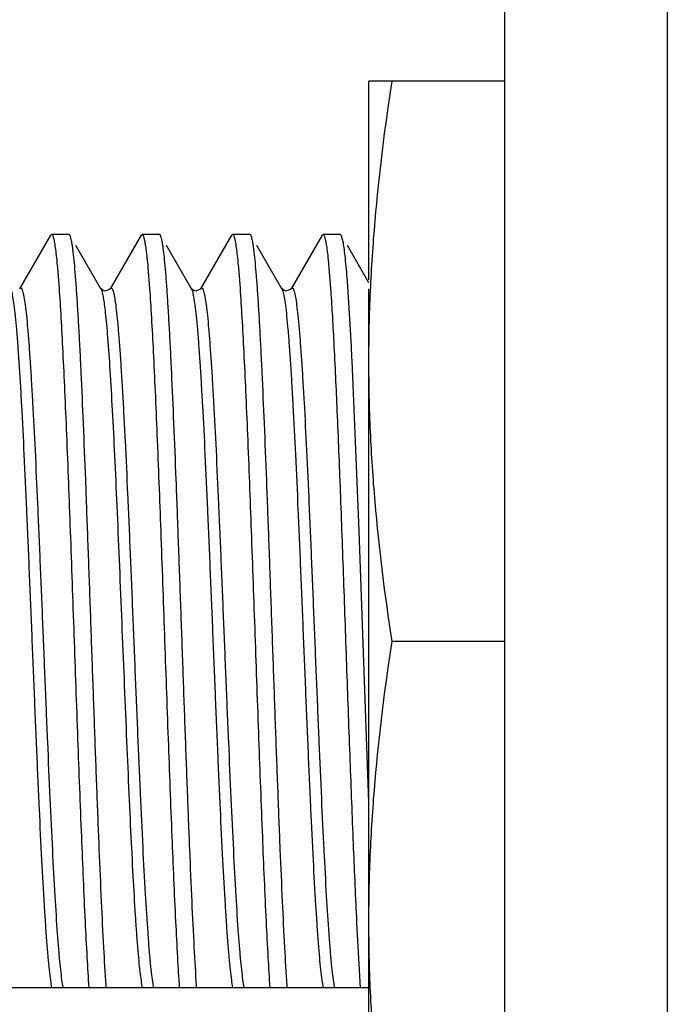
# Model space of a CAD drawing. Header units: inches. Extents: x 0.2 to 16.8, y 0.2 to 10.8.
# Tile 23 of 37: x 6.749 to 6.947, y 6.912 to 7.215. Entities that reach past the tile are written whole.
import ezdxf

# ---------------------------------------------------------------- set-up
doc = ezdxf.new("R2010")
doc.units = ezdxf.units.IN
doc.header["$LTSCALE"] = 0.935
doc.header["$MEASUREMENT"] = 0
doc.layers.get('0').update_dxf_attribs({"linetype": 'CONTINUOUS'})

msp = doc.modelspace()

# ---------------------------------------------------------------- linework, layer by layer
at = {"color": 7, "linetype": 'CONTINUOUS'}
for p, q in [((6.8974958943, 7.6518628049), (6.8974958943, 3.9778628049)), ((6.8559284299, 7.1348530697), (6.8559284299, 7.1958628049)), ((6.8974958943, 7.1958628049), (6.8559284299, 7.1958628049)), ((6.7582575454, 7.1486290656), (6.7487394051, 7.1321786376)), ((6.7582575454, 7.1486290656), (6.7585278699, 7.1488628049)), ((6.7638789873, 7.1488628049), (6.7585278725, 7.1488628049)), ((6.764149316, 7.1486290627), (6.7638789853, 7.1488628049)), ((6.7860275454, 7.1486290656), (6.7765094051, 7.1321786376)), ((6.7860275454, 7.1486290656), (6.7862978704, 7.1488628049)), ((6.7916489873, 7.1488628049), (6.7862978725, 7.1488628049)), ((6.791919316, 7.1486290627), (6.7916489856, 7.1488628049)), ((6.8137975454, 7.1486290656), (6.8042794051, 7.1321786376)), ((6.8137975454, 7.1486290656), (6.8140678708, 7.1488628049)), ((6.8194189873, 7.1488628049), (6.8140678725, 7.1488628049)), ((6.819689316, 7.1486290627), (6.8194189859, 7.1488628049)), ((6.8415675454, 7.1486290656), (6.8320494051, 7.1321786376)), ((6.8415675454, 7.1486290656), (6.8418378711, 7.1488628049)), ((6.8471889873, 7.1488628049), (6.8418378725, 7.1488628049)), ((6.847459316, 7.1486290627), (6.8471889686, 7.1488628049)), ((6.848085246, 7.1463014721), (6.8474593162, 7.1486270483)), ((6.7736674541, 7.1321786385), (6.7659988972, 7.1454316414)), ((6.8014374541, 7.1321786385), (6.7937688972, 7.1454316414)), ((6.8292074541, 7.1321786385), (6.8215388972, 7.1454316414)), ((6.8559246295, 7.1339977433), (6.8493088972, 7.1454316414)), ((6.7603337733, 7.1385725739), (6.7608308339, 7.1322726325)), ((6.7881037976, 7.1385723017), (6.7886008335, 7.1322726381)), ((6.8158738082, 7.1385721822), (6.8163708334, 7.1322726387)), ((6.8436438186, 7.1385720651), (6.8441408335, 7.1322726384)), ((6.7737182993, 7.1321030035), (6.7736488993, 7.1322097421)), ((6.7736488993, 7.1322097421), (6.7736674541, 7.1321786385)), ((6.7743405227, 7.1316160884), (6.7737182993, 7.1321030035)), ((6.7765094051, 7.1321786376), (6.7765310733, 7.1322147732)), ((6.8014882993, 7.1321030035), (6.8014188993, 7.1322097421)), ((6.8014188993, 7.1322097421), (6.8014374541, 7.1321786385)), ((6.8021105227, 7.1316160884), (6.8014882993, 7.1321030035)), ((6.8042794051, 7.1321786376), (6.8043010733, 7.1322147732)), ((6.8291888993, 7.1322097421), (6.8292074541, 7.1321786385)), ((6.8292582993, 7.1321030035), (6.8291888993, 7.1322097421)), ((6.8298805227, 7.1316160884), (6.8292582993, 7.1321030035)), ((6.8320494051, 7.1321786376), (6.8320710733, 7.1322147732)), ((6.8505519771, 7.1143894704), (6.8493185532, 7.1346312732)), ((6.8559284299, 6.8518628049), (6.8559284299, 7.1321786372)), ((6.8529148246, 7.0578396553), (6.8507659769, 7.1101110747)), ((6.8530187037, 7.0550033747), (6.8529148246, 7.0578396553)), ((6.8559274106, 6.9744584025), (6.8530187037, 7.0550033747)), ((6.8974958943, 7.0238628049), (6.863058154, 7.0238628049)), ((6.8520717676, 6.9391434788), (6.8521540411, 6.9374478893)), ((6.8521540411, 6.9374478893), (6.8532757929, 6.9175378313)), ((6.8559284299, 6.9175378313), (6.5832534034, 6.9175378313)), ((6.7753169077, 6.9175378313), (6.7752762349, 6.9181472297)), ((6.8030869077, 6.9175378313), (6.8030462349, 6.9181472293)), ((6.8308569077, 6.9175378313), (6.8308162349, 6.918147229))]:
    msp.add_line(p, q, dxfattribs=at)
at = {"color": 9, "linetype": 'CONTINUOUS'}
for p, q in [((6.9474939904, 7.6518628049), (6.9474939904, 3.9778628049)), ((6.7736674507, 7.1321784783), (6.7737882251, 7.1319295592)), ((6.8014374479, 7.1321776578), (6.8017445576, 7.1313870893)), ((6.8292074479, 7.1321776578), (6.8295145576, 7.1313870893)), ((6.7618246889, 6.918690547), (6.7619828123, 6.917790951)), ((6.7895973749, 6.9186741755), (6.7897534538, 6.9177875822)), ((6.8173646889, 6.918690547), (6.8175228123, 6.917790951)), ((6.8451346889, 6.918690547), (6.8452928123, 6.917790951))]:
    msp.add_line(p, q, dxfattribs=at)
at = {"color": 7, "linetype": 'CONTINUOUS'}
for points in [[(6.7765310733, 7.1322147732), (6.7764253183, 7.1320606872), (6.7749911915, 7.1314503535), (6.7743405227, 7.1316160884)], [(6.8043010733, 7.1322147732), (6.8041953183, 7.1320606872), (6.8027611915, 7.1314503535), (6.8021105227, 7.1316160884)], [(6.8320710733, 7.1322147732), (6.8319653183, 7.1320606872), (6.8305311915, 7.1314503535), (6.8298805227, 7.1316160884)]]:
    msp.add_lwpolyline(points, dxfattribs=at)
msp.add_arc((5.0580398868, 7.0225858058), 1.7948614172, 2.7951005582, 2.9318467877, dxfattribs=at)
at = {"color": 9, "linetype": 'CONTINUOUS'}
for centre, radius, start, end in [((6.7877047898, 6.9226813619), 0.026182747, 190.7649223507, 191.3292846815), ((6.8154347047, 6.9226734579), 0.0261418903, 190.7718294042, 191.3295577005), ((6.8432447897, 6.9226813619), 0.0261827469, 190.7649223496, 191.3292846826), ((6.8710147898, 6.9226813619), 0.0261827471, 190.7649223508, 191.3292846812)]:
    msp.add_arc(centre, radius, start, end, dxfattribs=at)
at = {"color": 7, "linetype": 'CONTINUOUS'}
for points, knots in [([(6.8559284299, 7.1098628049), (6.8559284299, 7.1170534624), (6.8562533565, 7.1314404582), (6.858153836, 7.1601744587), (6.8608558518, 7.1816269), (6.863058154, 7.1958628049)], [0, 0, 0, 0, 0.2497618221, 0.4996451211, 1, 1, 1, 1]), ([(6.7585278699, 7.1488609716), (6.7585835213, 7.1488609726), (6.7586739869, 7.1488045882), (6.7587613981, 7.1486922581), (6.7588719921, 7.1485020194), (6.7590004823, 7.1481696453), (6.7590855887, 7.1478751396), (6.7591299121, 7.1477049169)], [0, 0, 0, 0, 0.1236038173, 0.2106389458, 0.3195761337, 0.6093227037, 1, 1, 1, 1]), ([(6.7591299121, 7.1477049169), (6.7592537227, 7.1472294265), (6.7594759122, 7.1460802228), (6.7597670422, 7.1440709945), (6.7600607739, 7.1415060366), (6.760241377, 7.1396108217), (6.7603337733, 7.1385725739)], [0, 0, 0, 0, 0.1599101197, 0.3804113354, 0.6607631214, 1, 1, 1, 1]), ([(6.7752762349, 6.9181472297), (6.775016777, 6.9220635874), (6.7745206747, 6.930676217), (6.7738405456, 6.9446422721), (6.773157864, 6.9605659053), (6.7724729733, 6.9780504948), (6.7717868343, 6.9966670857), (6.771100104, 7.0159560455), (6.7704132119, 7.0354401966), (6.7697265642, 7.0546381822), (6.7690406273, 7.0730761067), (6.7683559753, 7.0902980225), (6.7677695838, 7.1036928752), (6.7672927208, 7.1134844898), (6.7669474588, 7.1200267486), (6.7666025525, 7.1259739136), (6.7662583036, 7.1312895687), (6.7659153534, 7.1359412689), (6.7655737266, 7.1398997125), (6.765276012, 7.1427521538), (6.7650311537, 7.1446683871), (6.7648594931, 7.1458288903), (6.7646886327, 7.1468011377), (6.7645193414, 7.14758437), (6.7643516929, 7.1481766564), (6.7642216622, 7.1485031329), (6.7641493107, 7.1486278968)], [0, 0, 0, 0, 0.0510073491, 0.1121090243, 0.1817128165, 0.2581351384, 0.3395073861, 0.4238124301, 0.5089673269, 0.5928747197, 0.6734630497, 0.7487465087, 0.8168619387, 0.8477042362, 0.8761458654, 0.9020011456, 0.925121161, 0.9453705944, 0.9626159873, 0.9767538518, 0.9826371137, 0.9877203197, 0.9919976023, 0.9954652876, 0.9981257, 1, 1, 1, 1]), ([(6.7862978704, 7.1488609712), (6.7863535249, 7.148860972), (6.7864439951, 7.148804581), (6.7865314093, 7.1486922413), (6.7866420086, 7.1485019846), (6.7867705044, 7.1481695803), (6.7868556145, 7.147875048), (6.78689994, 7.14770481)], [0, 0, 0, 0, 0.1236006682, 0.2106351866, 0.3195723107, 0.6093200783, 1, 1, 1, 1]), ([(6.78689994, 7.14770481), (6.7870237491, 7.1472293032), (6.7872459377, 7.1460800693), (6.7875370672, 7.1440707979), (6.7878307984, 7.1415058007), (6.7880114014, 7.1396105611), (6.7881037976, 7.1385723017)], [0, 0, 0, 0, 0.1599123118, 0.380414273, 0.6607653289, 1, 1, 1, 1]), ([(6.8030462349, 6.9181472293), (6.802786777, 6.9220635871), (6.8022906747, 6.9306762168), (6.8016105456, 6.944642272), (6.800927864, 6.9605659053), (6.8002429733, 6.9780504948), (6.7995568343, 6.9966670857), (6.7988701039, 7.0159560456), (6.7981832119, 7.0354401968), (6.7974965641, 7.0546381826), (6.7968106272, 7.0730761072), (6.7961259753, 7.0902980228), (6.7955395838, 7.1036928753), (6.7950627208, 7.1134844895), (6.7947174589, 7.120026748), (6.7943725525, 7.1259739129), (6.7940283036, 7.1312895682), (6.7936853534, 7.1359412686), (6.7933437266, 7.1398997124), (6.793046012, 7.1427521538), (6.7928011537, 7.1446683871), (6.7926294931, 7.1458288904), (6.7924586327, 7.1468011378), (6.7922893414, 7.14758437), (6.7921216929, 7.1481766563), (6.7919916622, 7.1485031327), (6.7919193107, 7.1486278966)], [0, 0, 0, 0, 0.0510073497, 0.1121090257, 0.1817128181, 0.2581351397, 0.3395073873, 0.4238124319, 0.5089673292, 0.5928747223, 0.6734630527, 0.7487465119, 0.8168619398, 0.8477042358, 0.8761458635, 0.9020011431, 0.9251211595, 0.945370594, 0.9626159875, 0.9767538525, 0.9826371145, 0.9877203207, 0.9919976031, 0.9954652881, 0.9981257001, 1, 1, 1, 1]), ([(6.8140678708, 7.1488609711), (6.8141235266, 7.1488609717), (6.8142139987, 7.1488045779), (6.8143014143, 7.1486922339), (6.8144120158, 7.1485019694), (6.8145405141, 7.1481695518), (6.8146256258, 7.1478750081), (6.8146699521, 7.1477047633)], [0, 0, 0, 0, 0.1235993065, 0.2106335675, 0.3195706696, 0.6093189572, 1, 1, 1, 1]), ([(6.8146699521, 7.1477047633), (6.8147937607, 7.1472292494), (6.8150159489, 7.1460800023), (6.8153070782, 7.1440707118), (6.8156008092, 7.1415056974), (6.8157814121, 7.1396104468), (6.8158738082, 7.1385721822)], [0, 0, 0, 0, 0.1599132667, 0.3804155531, 0.6607662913, 1, 1, 1, 1]), ([(6.8308162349, 6.918147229), (6.8305567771, 6.9220635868), (6.8300606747, 6.9306762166), (6.8293805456, 6.944642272), (6.828697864, 6.9605659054), (6.8280129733, 6.978050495), (6.8273268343, 6.9966670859), (6.8266401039, 7.0159560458), (6.8259532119, 7.0354401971), (6.8252665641, 7.054638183), (6.8245806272, 7.0730761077), (6.8238959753, 7.0902980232), (6.8233095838, 7.1036928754), (6.8228327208, 7.1134844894), (6.8224874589, 7.1200267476), (6.8221425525, 7.1259739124), (6.8217983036, 7.1312895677), (6.8214553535, 7.1359412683), (6.8211137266, 7.1398997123), (6.820816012, 7.1427521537), (6.8205711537, 7.1446683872), (6.8203994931, 7.1458288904), (6.8202286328, 7.1468011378), (6.8200593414, 7.1475843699), (6.8198916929, 7.1481766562), (6.8197616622, 7.1485031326), (6.8196893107, 7.1486278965)], [0, 0, 0, 0, 0.0510073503, 0.1121090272, 0.1817128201, 0.2581351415, 0.3395073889, 0.4238124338, 0.5089673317, 0.5928747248, 0.6734630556, 0.7487465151, 0.8168619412, 0.8477042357, 0.8761458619, 0.902001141, 0.9251211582, 0.9453705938, 0.9626159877, 0.976753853, 0.9826371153, 0.9877203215, 0.9919976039, 0.9954652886, 0.9981257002, 1, 1, 1, 1]), ([(6.8418378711, 7.1488609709), (6.8418935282, 7.1488609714), (6.8419840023, 7.1488045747), (6.8420714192, 7.1486922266), (6.8421820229, 7.1485019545), (6.8423105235, 7.1481695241), (6.8423956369, 7.147874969), (6.842439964, 7.1477047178)], [0, 0, 0, 0, 0.1235979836, 0.2106319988, 0.319569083, 0.6093178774, 1, 1, 1, 1]), ([(6.842439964, 7.1477047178), (6.8425637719, 7.1472291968), (6.8427859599, 7.1460799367), (6.843077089, 7.1440706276), (6.8433708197, 7.1415055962), (6.8435514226, 7.1396103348), (6.8436438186, 7.1385720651)], [0, 0, 0, 0, 0.1599141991, 0.3804168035, 0.6607672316, 1, 1, 1, 1]), ([(6.8493185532, 7.1346312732), (6.8491409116, 7.1369593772), (6.8488735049, 7.1401695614), (6.8484300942, 7.144057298), (6.8482049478, 7.1456196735), (6.848085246, 7.1463014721)], [0, 0, 0, 0, 0.5967284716, 0.8230860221, 1, 1, 1, 1]), ([(6.7608308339, 7.1322726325), (6.7610418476, 7.1293013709), (6.7614491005, 7.1228041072), (6.7620093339, 7.1122852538), (6.762572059, 7.1002928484), (6.7633514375, 7.0819562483), (6.764296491, 7.0570165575), (6.7654007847, 7.0258557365), (6.7665045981, 6.9945626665), (6.7676051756, 6.9652135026), (6.7685564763, 6.9428736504), (6.7693509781, 6.9274240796), (6.7697564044, 6.9206516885), (6.7699657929, 6.9175378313)], [0, 0, 0, 0, 0.0415762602, 0.09086157, 0.1470255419, 0.2091452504, 0.3470278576, 0.4953733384, 0.6443501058, 0.7840766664, 0.9053065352, 0.9564397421, 1, 1, 1, 1]), ([(6.7886008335, 7.1322726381), (6.7888118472, 7.1293013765), (6.7892191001, 7.1228041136), (6.7897793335, 7.1122852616), (6.7903420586, 7.1002928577), (6.7911214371, 7.0819562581), (6.7920664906, 7.0570165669), (6.7931707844, 7.0258557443), (6.7942745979, 6.9945626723), (6.7953751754, 6.9652135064), (6.7963264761, 6.9428736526), (6.797120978, 6.9274240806), (6.7975264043, 6.9206516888), (6.7977357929, 6.9175378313)], [0, 0, 0, 0, 0.0415762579, 0.0908615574, 0.1470255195, 0.2091452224, 0.3470278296, 0.4953733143, 0.6443500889, 0.7840766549, 0.9053065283, 0.956439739, 1, 1, 1, 1]), ([(6.8163708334, 7.1322726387), (6.8165818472, 7.1293013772), (6.8169891, 7.1228041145), (6.8175493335, 7.1122852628), (6.8181120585, 7.1002928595), (6.818891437, 7.0819562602), (6.8198364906, 7.0570165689), (6.8209407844, 7.025855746), (6.8220445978, 6.9945626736), (6.8231451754, 6.9652135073), (6.8240964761, 6.9428736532), (6.824890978, 6.9274240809), (6.8252964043, 6.9206516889), (6.8255057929, 6.9175378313)], [0, 0, 0, 0, 0.0415762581, 0.0908615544, 0.1470255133, 0.2091452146, 0.3470278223, 0.4953733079, 0.6443500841, 0.7840766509, 0.9053065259, 0.9564397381, 1, 1, 1, 1]), ([(6.8441408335, 7.1322726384), (6.84432172, 7.1297255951), (6.8446737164, 7.1242081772), (6.8453646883, 7.1116381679), (6.8461968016, 7.0933811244), (6.847157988, 7.0690916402), (6.8481229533, 7.0425365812), (6.8490898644, 7.0150461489), (6.8500558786, 6.9879977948), (6.8510187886, 6.9627453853), (6.8517100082, 6.9466644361), (6.8520717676, 6.9391434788)], [0, 0, 0, 0, 0.0396301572, 0.0858032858, 0.195382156, 0.323272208, 0.4630753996, 0.607793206, 0.7501929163, 0.8831383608, 1, 1, 1, 1]), ([(6.863058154, 7.0238628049), (6.8608558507, 7.038098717), (6.858153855, 7.0595511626), (6.8562533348, 7.0882851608), (6.8559284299, 7.1026721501), (6.8559284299, 7.1098628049)], [0, 0, 0, 0, 0.5003551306, 0.7502382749, 1, 1, 1, 1]), ([(6.8559284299, 6.9378628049), (6.8559284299, 6.9450534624), (6.8562533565, 6.9594404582), (6.858153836, 6.9881744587), (6.8608558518, 7.0096269), (6.863058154, 7.0238628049)], [0, 0, 0, 0, 0.2497618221, 0.4996451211, 1, 1, 1, 1]), ([(6.863058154, 6.8518628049), (6.8608558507, 6.866098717), (6.858153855, 6.8875511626), (6.8562533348, 6.9162851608), (6.8559284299, 6.9306721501), (6.8559284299, 6.9378628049)], [0, 0, 0, 0, 0.5003551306, 0.7502382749, 1, 1, 1, 1])]:
    msp.add_open_spline(points, degree=3, knots=knots, dxfattribs=at)
at = {"color": 9, "linetype": 'CONTINUOUS'}
for points, knots in [([(6.7487610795, 7.1322137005), (6.748793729, 7.1322660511), (6.7488565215, 7.1323530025), (6.7489757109, 7.1324448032), (6.7491117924, 7.1324499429), (6.7492330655, 7.1323651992), (6.7493439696, 7.1322183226), (6.7494551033, 7.1320037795), (6.7495662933, 7.1317201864), (6.7496340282, 7.1315057), (6.7496686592, 7.1313870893)], [0, 0, 0, 0, 0.1115497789, 0.1934922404, 0.2618988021, 0.3415105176, 0.4496320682, 0.5936327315, 0.7765966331, 1, 1, 1, 1]), ([(6.7737882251, 7.1319295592), (6.7738476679, 7.1317870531), (6.7739607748, 7.1314543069), (6.7741837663, 7.13061266), (6.774447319, 7.1292316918), (6.7747481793, 7.1271900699), (6.7749304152, 7.1256566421), (6.7750243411, 7.1248063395)], [0, 0, 0, 0, 0.0639521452, 0.1452854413, 0.3605187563, 0.6456797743, 1, 1, 1, 1]), ([(6.7765310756, 7.132212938), (6.7765571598, 7.1322548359), (6.7766082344, 7.1323272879), (6.7766961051, 7.1324101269), (6.7767902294, 7.132451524), (6.7768881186, 7.1324415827), (6.77697937, 7.1323837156), (6.7771103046, 7.1322361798), (6.7771832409, 7.1320883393), (6.7772313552, 7.131978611)], [0, 0, 0, 0, 0.1430743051, 0.2557361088, 0.3466780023, 0.4316097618, 0.5292393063, 0.6526683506, 1, 1, 1, 1]), ([(6.7772313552, 7.131978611), (6.7773086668, 7.1318022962), (6.7774515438, 7.131373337), (6.7776392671, 7.1306211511), (6.7778285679, 7.1296661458), (6.7781035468, 7.1279957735), (6.7784341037, 7.125411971), (6.7788117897, 7.1217328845), (6.7791915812, 7.117306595), (6.7795733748, 7.1121672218), (6.7799559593, 7.1063533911), (6.780339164, 7.0999093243), (6.7807230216, 7.0928845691), (6.7812503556, 7.0825162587), (6.7818986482, 7.0685384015), (6.7826585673, 7.0508495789), (6.7834193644, 7.032338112), (6.7841805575, 7.0135680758), (6.7849413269, 6.9951119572), (6.7857009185, 6.9775326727), (6.7864582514, 6.9613657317), (6.7872118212, 6.9471051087), (6.7878663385, 6.9366170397), (6.7884080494, 6.9295015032), (6.7887880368, 6.9252167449), (6.7891656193, 6.9216854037), (6.7894474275, 6.919589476), (6.7895973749, 6.9186741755)], [0, 0, 0, 0, 0.0027018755, 0.0063257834, 0.010879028, 0.0163600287, 0.0300818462, 0.0474265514, 0.0682629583, 0.0924272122, 0.1197516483, 0.150031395, 0.1830241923, 0.2184855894, 0.2957306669, 0.3794029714, 0.4669637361, 0.5557444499, 0.6430428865, 0.7262013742, 0.8026865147, 0.8701814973, 0.9266168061, 0.9501594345, 0.9703302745, 0.9869832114, 1, 1, 1, 1]), ([(6.8043010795, 7.1322137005), (6.804333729, 7.1322660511), (6.8043965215, 7.1323530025), (6.8045157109, 7.1324448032), (6.8046517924, 7.1324499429), (6.8047730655, 7.1323651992), (6.8048839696, 7.1322183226), (6.8049951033, 7.1320037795), (6.8051062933, 7.1317201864), (6.8051740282, 7.1315057), (6.8052086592, 7.1313870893)], [0, 0, 0, 0, 0.1115497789, 0.1934922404, 0.2618988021, 0.3415105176, 0.4496320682, 0.5936327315, 0.7765966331, 1, 1, 1, 1]), ([(6.8320710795, 7.1322137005), (6.832103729, 7.1322660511), (6.8321665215, 7.1323530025), (6.8322857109, 7.1324448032), (6.8324217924, 7.1324499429), (6.8325430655, 7.1323651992), (6.8326539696, 7.1322183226), (6.8327651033, 7.1320037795), (6.8328762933, 7.1317201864), (6.8329440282, 7.1315057), (6.8329786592, 7.1313870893)], [0, 0, 0, 0, 0.1115497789, 0.1934922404, 0.2618988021, 0.3415105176, 0.4496320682, 0.5936327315, 0.7765966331, 1, 1, 1, 1]), ([(6.7462045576, 7.1313870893), (6.7462782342, 7.1311347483), (6.7464188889, 7.130558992), (6.7466962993, 7.1291368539), (6.747025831, 7.1268570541), (6.7474024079, 7.1235349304), (6.7477808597, 7.1194521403), (6.7481618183, 7.1146399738), (6.7485440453, 7.1091349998), (6.7489269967, 7.1029789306), (6.7494582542, 7.0936099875), (6.7501093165, 7.0806608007), (6.7508675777, 7.0639221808), (6.7516275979, 7.0459621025), (6.7523884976, 7.0273285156), (6.7531494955, 7.0085893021), (6.7539099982, 6.9903155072), (6.7546688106, 6.9730645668), (6.7554256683, 6.9573618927), (6.7560782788, 6.9454685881), (6.7566139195, 6.937083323), (6.756995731, 6.9317557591), (6.7573763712, 6.9271305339), (6.7577549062, 6.9232430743), (6.7581300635, 6.9201244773), (6.7584134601, 6.9183090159), (6.7585681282, 6.9175378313)], [0, 0, 0, 0, 0.0036801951, 0.008290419, 0.0202817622, 0.0359130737, 0.0550957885, 0.0776807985, 0.1034917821, 0.1323482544, 0.1640299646, 0.2348643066, 0.3138603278, 0.3986054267, 0.4865246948, 0.5749422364, 0.661164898, 0.7425736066, 0.8166831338, 0.8812521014, 0.9093239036, 0.9343127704, 0.9560264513, 0.9742935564, 0.9889886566, 1, 1, 1, 1]), ([(6.7496686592, 7.1313870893), (6.7497409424, 7.1311395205), (6.7498791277, 7.1305757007), (6.7501517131, 7.1291863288), (6.7504758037, 7.126963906), (6.7508461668, 7.1237294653), (6.751218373, 7.1197582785), (6.7515929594, 7.1150797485), (6.7519687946, 7.1097283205), (6.7523453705, 7.1037431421), (6.7528678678, 7.0946283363), (6.7535083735, 7.0820166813), (6.7542540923, 7.0656906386), (6.7550016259, 7.0481316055), (6.7557500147, 7.0298576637), (6.7564986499, 7.0114069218), (6.7572468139, 6.9933232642), (6.7579937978, 6.9761396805), (6.7587385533, 6.9603620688), (6.7594796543, 6.9464562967), (6.7601233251, 6.9362307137), (6.7606557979, 6.9292894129), (6.7610294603, 6.925102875), (6.7614008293, 6.9216452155), (6.7616776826, 6.9195899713), (6.7618246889, 6.918690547)], [0, 0, 0, 0, 0.0036304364, 0.0081648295, 0.0199275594, 0.0352306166, 0.0539910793, 0.076069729, 0.1012983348, 0.1295056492, 0.1604869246, 0.2298141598, 0.3072623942, 0.3905416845, 0.4772097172, 0.5647134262, 0.6504795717, 0.7319842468, 0.8068285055, 0.8728212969, 0.9280074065, 0.9510495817, 0.9708170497, 0.9871711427, 1, 1, 1, 1]), ([(6.8017445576, 7.1313870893), (6.8018182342, 7.1311347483), (6.8019588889, 7.130558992), (6.8022362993, 7.1291368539), (6.802565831, 7.1268570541), (6.8029424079, 7.1235349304), (6.8033208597, 7.1194521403), (6.8037018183, 7.1146399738), (6.8040840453, 7.1091349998), (6.8044669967, 7.1029789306), (6.8049982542, 7.0936099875), (6.8056493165, 7.0806608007), (6.8064075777, 7.0639221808), (6.8071675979, 7.0459621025), (6.8079284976, 7.0273285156), (6.8086894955, 7.0085893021), (6.8094499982, 6.9903155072), (6.8102088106, 6.9730645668), (6.8109656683, 6.9573618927), (6.8116182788, 6.9454685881), (6.8121539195, 6.937083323), (6.812535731, 6.9317557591), (6.8129163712, 6.9271305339), (6.8132949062, 6.9232430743), (6.8136700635, 6.9201244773), (6.8139534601, 6.9183090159), (6.8141081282, 6.9175378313)], [0, 0, 0, 0, 0.0036801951, 0.008290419, 0.0202817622, 0.0359130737, 0.0550957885, 0.0776807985, 0.1034917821, 0.1323482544, 0.1640299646, 0.2348643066, 0.3138603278, 0.3986054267, 0.4865246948, 0.5749422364, 0.661164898, 0.7425736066, 0.8166831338, 0.8812521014, 0.9093239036, 0.9343127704, 0.9560264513, 0.9742935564, 0.9889886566, 1, 1, 1, 1]), ([(6.8052086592, 7.1313870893), (6.8052809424, 7.1311395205), (6.8054191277, 7.1305757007), (6.8056917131, 7.1291863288), (6.8060158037, 7.126963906), (6.8063861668, 7.1237294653), (6.806758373, 7.1197582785), (6.8071329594, 7.1150797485), (6.8075087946, 7.1097283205), (6.8078853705, 7.1037431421), (6.8084078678, 7.0946283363), (6.8090483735, 7.0820166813), (6.8097940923, 7.0656906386), (6.8105416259, 7.0481316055), (6.8112900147, 7.0298576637), (6.8120386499, 7.0114069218), (6.8127868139, 6.9933232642), (6.8135337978, 6.9761396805), (6.8142785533, 6.9603620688), (6.8150196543, 6.9464562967), (6.8156633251, 6.9362307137), (6.8161957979, 6.9292894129), (6.8165694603, 6.925102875), (6.8169408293, 6.9216452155), (6.8172176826, 6.9195899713), (6.8173646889, 6.918690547)], [0, 0, 0, 0, 0.0036304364, 0.0081648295, 0.0199275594, 0.0352306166, 0.0539910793, 0.076069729, 0.1012983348, 0.1295056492, 0.1604869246, 0.2298141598, 0.3072623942, 0.3905416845, 0.4772097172, 0.5647134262, 0.6504795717, 0.7319842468, 0.8068285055, 0.8728212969, 0.9280074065, 0.9510495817, 0.9708170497, 0.9871711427, 1, 1, 1, 1]), ([(6.8295145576, 7.1313870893), (6.8295882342, 7.1311347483), (6.8297288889, 7.130558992), (6.8300062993, 7.1291368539), (6.830335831, 7.1268570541), (6.8307124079, 7.1235349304), (6.8310908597, 7.1194521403), (6.8314718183, 7.1146399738), (6.8318540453, 7.1091349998), (6.8322369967, 7.1029789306), (6.8327682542, 7.0936099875), (6.8334193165, 7.0806608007), (6.8341775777, 7.0639221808), (6.8349375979, 7.0459621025), (6.8356984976, 7.0273285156), (6.8364594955, 7.0085893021), (6.8372199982, 6.9903155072), (6.8379788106, 6.9730645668), (6.8387356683, 6.9573618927), (6.8393882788, 6.9454685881), (6.8399239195, 6.937083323), (6.840305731, 6.9317557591), (6.8406863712, 6.9271305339), (6.8410649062, 6.9232430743), (6.8414400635, 6.9201244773), (6.8417234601, 6.9183090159), (6.8418781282, 6.9175378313)], [0, 0, 0, 0, 0.0036801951, 0.008290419, 0.0202817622, 0.0359130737, 0.0550957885, 0.0776807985, 0.1034917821, 0.1323482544, 0.1640299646, 0.2348643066, 0.3138603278, 0.3986054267, 0.4865246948, 0.5749422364, 0.661164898, 0.7425736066, 0.8166831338, 0.8812521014, 0.9093239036, 0.9343127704, 0.9560264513, 0.9742935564, 0.9889886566, 1, 1, 1, 1]), ([(6.8329786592, 7.1313870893), (6.8330509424, 7.1311395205), (6.8331891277, 7.1305757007), (6.8334617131, 7.1291863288), (6.8337858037, 7.126963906), (6.8341561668, 7.1237294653), (6.834528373, 7.1197582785), (6.8349029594, 7.1150797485), (6.8352787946, 7.1097283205), (6.8356553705, 7.1037431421), (6.8361778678, 7.0946283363), (6.8368183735, 7.0820166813), (6.8375640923, 7.0656906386), (6.8383116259, 7.0481316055), (6.8390600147, 7.0298576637), (6.8398086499, 7.0114069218), (6.8405568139, 6.9933232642), (6.8413037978, 6.9761396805), (6.8420485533, 6.9603620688), (6.8427896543, 6.9464562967), (6.8434333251, 6.9362307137), (6.8439657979, 6.9292894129), (6.8443394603, 6.925102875), (6.8447108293, 6.9216452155), (6.8449876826, 6.9195899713), (6.8451346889, 6.918690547)], [0, 0, 0, 0, 0.0036304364, 0.0081648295, 0.0199275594, 0.0352306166, 0.0539910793, 0.076069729, 0.1012983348, 0.1295056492, 0.1604869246, 0.2298141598, 0.3072623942, 0.3905416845, 0.4772097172, 0.5647134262, 0.6504795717, 0.7319842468, 0.8068285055, 0.8728212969, 0.9280074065, 0.9510495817, 0.9708170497, 0.9871711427, 1, 1, 1, 1]), ([(6.7750243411, 7.1248063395), (6.7751538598, 7.1236338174), (6.7754059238, 7.12108009), (6.7759033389, 7.1151784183), (6.7765036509, 7.1063911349), (6.7771936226, 7.0943216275), (6.7778871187, 7.0804525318), (6.7785830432, 7.0651387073), (6.7792802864, 7.0487706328), (6.7799782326, 7.0317665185), (6.7806764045, 7.0145604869), (6.7813742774, 6.9975921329), (6.7820714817, 6.9812945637), (6.7827671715, 6.9660840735), (6.7834608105, 6.952349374), (6.784059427, 6.9419907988), (6.7845500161, 6.9347017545), (6.7848997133, 6.9300656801), (6.7852486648, 6.9260288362), (6.7855957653, 6.9226172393), (6.7859398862, 6.9198535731), (6.786198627, 6.9182333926), (6.7863381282, 6.9175378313)], [0, 0, 0, 0, 0.0170453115, 0.0370767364, 0.0855765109, 0.1443058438, 0.2117576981, 0.286225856, 0.3658097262, 0.4484811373, 0.5321322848, 0.6146314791, 0.6938712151, 0.7678379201, 0.8346433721, 0.8925818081, 0.9177601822, 0.9402033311, 0.9597595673, 0.9763066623, 0.9897494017, 1, 1, 1, 1])]:
    msp.add_open_spline(points, degree=3, knots=knots, dxfattribs=at)

doc.saveas('drawing.dxf')
